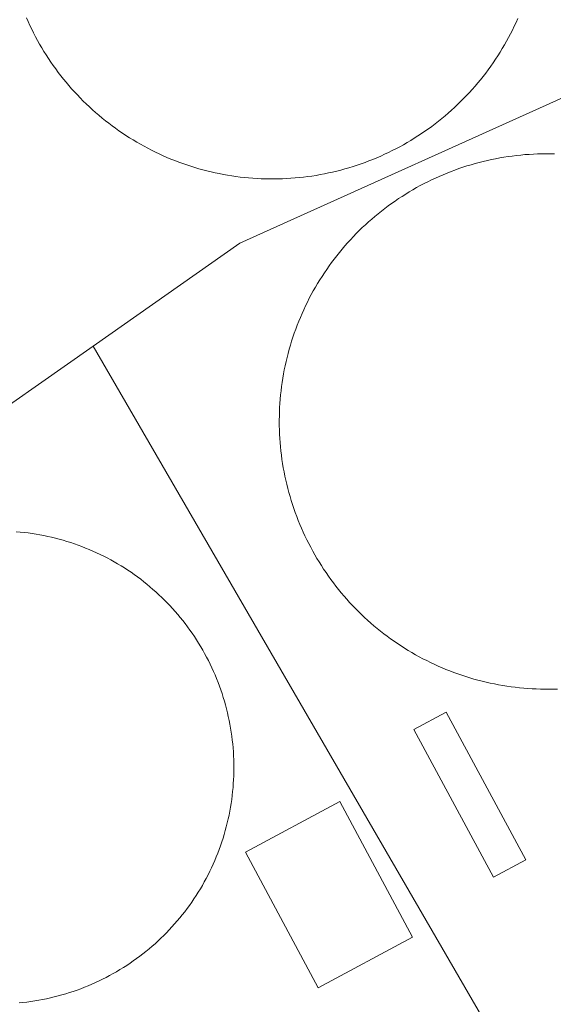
# Model space of a CAD drawing. Header units: metres. Extents: x 80938 to 82288, y 446951 to 448452.
# Tile 69 of 96: x 81763 to 81827, y 448049 to 448167. Entities that reach past the tile are written whole.
import ezdxf

# ---------------------------------------------------------------- set-up
doc = ezdxf.new("R2010")
doc.units = ezdxf.units.M
doc.header["$MEASUREMENT"] = 0
for name, color, linetype, lineweight in [('B-WE-OG-BEBOUWING-GV', 253, 'Continuous', 35), ('B-WE-OG-BEBOUWING_BEZINKTANK-GV', 253, 'Continuous', 35), ('B-WE-OG-BEBOUWING_OPSLAGTANK-GV', 253, 'Continuous', 35), ('B-WE-OG-TERREIN_ERF-GV', 253, 'Continuous', 18)]:
    doc.layers.add(name, color=color, linetype=linetype, lineweight=lineweight)

msp = doc.modelspace()

# ---------------------------------------------------------------- linework, layer by layer
at = {"layer": 'B-WE-OG-BEBOUWING-GV', "linetype": 'Continuous', "lineweight": 0}
for points in [[(81823.66, 448066.5), (81814.107, 448084.221), (81810.246, 448082.14), (81819.798, 448064.419)], [(81810.072, 448057.23), (81801.349, 448073.507), (81790.047, 448067.45), (81798.769, 448051.173)]]:
    msp.add_lwpolyline(points, close=True, dxfattribs=at)
at = {"layer": 'B-WE-OG-BEBOUWING_BEZINKTANK-GV', "linetype": 'Continuous', "lineweight": 0}
msp.add_lwpolyline([(81762.868, 448049.352), (81763.342, 448049.4), (81763.815, 448049.456), (81764.288, 448049.519), (81764.759, 448049.59), (81765.229, 448049.67), (81765.697, 448049.757), (81766.164, 448049.852), (81766.629, 448049.955), (81767.092, 448050.065), (81767.554, 448050.184), (81768.013, 448050.31), (81768.47, 448050.444), (81768.925, 448050.585), (81769.378, 448050.734), (81769.828, 448050.891), (81770.275, 448051.055), (81770.719, 448051.227), (81771.161, 448051.406), (81771.599, 448051.593), (81772.034, 448051.786), (81772.466, 448051.988), (81772.895, 448052.196), (81773.319, 448052.411), (81773.741, 448052.634), (81774.158, 448052.864), (81774.572, 448053.1), (81774.981, 448053.344), (81775.386, 448053.594), (81775.787, 448053.851), (81776.184, 448054.115), (81776.576, 448054.386), (81776.964, 448054.663), (81777.347, 448054.946), (81777.725, 448055.236), (81778.098, 448055.532), (81778.466, 448055.835), (81778.829, 448056.143), (81779.187, 448056.458), (81779.539, 448056.778), (81779.886, 448057.105), (81780.228, 448057.437), (81780.563, 448057.775), (81780.894, 448058.119), (81781.218, 448058.468), (81781.536, 448058.822), (81781.849, 448059.182), (81782.155, 448059.547), (81782.455, 448059.917), (81782.749, 448060.292), (81783.036, 448060.671), (81783.318, 448061.056), (81783.592, 448061.445), (81783.86, 448061.839), (81784.122, 448062.238), (81784.376, 448062.64), (81784.624, 448063.047), (81784.865, 448063.458), (81785.099, 448063.873), (81785.326, 448064.292), (81785.547, 448064.714), (81785.759, 448065.14), (81785.965, 448065.57), (81786.163, 448066.003), (81786.355, 448066.44), (81786.538, 448066.879), (81786.715, 448067.322), (81786.884, 448067.767), (81787.045, 448068.215), (81787.199, 448068.666), (81787.345, 448069.12), (81787.484, 448069.575), (81787.615, 448070.034), (81787.738, 448070.494), (81787.854, 448070.956), (81787.962, 448071.42), (81788.062, 448071.886), (81788.154, 448072.353), (81788.238, 448072.822), (81788.314, 448073.292), (81788.383, 448073.764), (81788.443, 448074.236), (81788.496, 448074.71), (81788.541, 448075.184), (81788.577, 448075.659), (81788.606, 448076.135), (81788.627, 448076.611), (81788.639, 448077.087), (81788.644, 448077.563), (81788.641, 448078.04), (81788.63, 448078.516), (81788.61, 448078.992), (81788.583, 448079.468), (81788.548, 448079.943), (81788.504, 448080.417), (81788.453, 448080.891), (81788.394, 448081.363), (81788.327, 448081.835), (81788.252, 448082.306), (81788.169, 448082.775), (81788.078, 448083.242), (81787.98, 448083.709), (81787.873, 448084.173), (81787.759, 448084.635), (81787.637, 448085.096), (81787.508, 448085.554), (81787.37, 448086.011), (81787.225, 448086.464), (81787.073, 448086.916), (81786.913, 448087.365), (81786.745, 448087.81), (81786.57, 448088.253), (81786.387, 448088.694), (81786.198, 448089.131), (81786, 448089.564), (81785.796, 448089.995), (81785.584, 448090.421), (81785.365, 448090.845), (81785.14, 448091.264), (81784.907, 448091.68), (81784.667, 448092.091), (81784.42, 448092.499), (81784.167, 448092.902), (81783.907, 448093.301), (81783.64, 448093.696), (81783.366, 448094.086), (81783.086, 448094.472), (81782.8, 448094.852), (81782.507, 448095.228), (81782.208, 448095.599), (81781.903, 448095.965), (81781.591, 448096.325), (81781.274, 448096.681), (81780.951, 448097.031), (81780.622, 448097.375), (81780.334, 448097.667), (81779.994, 448098.001), (81779.649, 448098.329), (81779.298, 448098.652), (81778.942, 448098.968), (81778.581, 448099.279), (81778.214, 448099.583), (81777.843, 448099.881), (81777.466, 448100.173), (81777.085, 448100.459), (81776.699, 448100.738), (81776.308, 448101.01), (81775.913, 448101.276), (81775.513, 448101.536), (81775.109, 448101.788), (81774.701, 448102.034), (81774.289, 448102.273), (81773.872, 448102.504), (81773.453, 448102.729), (81773.029, 448102.947), (81772.601, 448103.158), (81772.171, 448103.361), (81771.736, 448103.557), (81771.299, 448103.746), (81770.859, 448103.927), (81770.415, 448104.102), (81769.969, 448104.268), (81769.52, 448104.427), (81769.068, 448104.579), (81768.614, 448104.723), (81768.157, 448104.859), (81767.699, 448104.987), (81767.238, 448105.108), (81766.775, 448105.221), (81766.31, 448105.326), (81765.844, 448105.424), (81765.376, 448105.514), (81764.907, 448105.595), (81764.436, 448105.669), (81763.964, 448105.735), (81763.491, 448105.793), (81763.018, 448105.843), (81762.543, 448105.885)], dxfattribs=at)
at = {"layer": 'B-WE-OG-BEBOUWING_OPSLAGTANK-GV', "linetype": 'Continuous', "lineweight": 0}
msp.add_lwpolyline([(81827.107, 448151.213), (81826.6, 448151.223), (81826.093, 448151.225), (81825.587, 448151.22), (81825.08, 448151.206), (81824.573, 448151.184), (81824.067, 448151.154), (81823.562, 448151.116), (81823.057, 448151.07), (81822.553, 448151.017), (81822.05, 448150.955), (81821.548, 448150.885), (81821.047, 448150.808), (81820.547, 448150.722), (81820.049, 448150.629), (81819.552, 448150.528), (81819.057, 448150.419), (81818.564, 448150.302), (81818.073, 448150.177), (81817.583, 448150.045), (81817.096, 448149.905), (81816.611, 448149.757), (81816.129, 448149.602), (81815.649, 448149.439), (81815.171, 448149.269), (81814.697, 448149.091), (81814.225, 448148.905), (81813.756, 448148.712), (81813.291, 448148.512), (81812.828, 448148.304), (81812.369, 448148.089), (81811.913, 448147.867), (81811.461, 448147.638), (81811.013, 448147.402), (81810.568, 448147.159), (81810.127, 448146.908), (81809.691, 448146.651), (81809.258, 448146.387), (81808.83, 448146.116), (81808.406, 448145.838), (81807.986, 448145.554), (81807.571, 448145.263), (81807.16, 448144.965), (81806.755, 448144.661), (81806.354, 448144.351), (81805.958, 448144.035), (81805.567, 448143.712), (81805.181, 448143.383), (81804.801, 448143.048), (81804.426, 448142.707), (81804.056, 448142.36), (81803.692, 448142.008), (81803.333, 448141.65), (81802.98, 448141.286), (81802.633, 448140.916), (81802.292, 448140.541), (81801.956, 448140.161), (81801.627, 448139.776), (81801.304, 448139.385), (81800.987, 448138.99), (81800.677, 448138.589), (81800.372, 448138.184), (81800.074, 448137.774), (81799.783, 448137.359), (81799.498, 448136.94), (81799.22, 448136.516), (81798.949, 448136.087), (81798.684, 448135.655), (81798.427, 448135.219), (81798.176, 448134.778), (81797.932, 448134.334), (81797.695, 448133.886), (81797.465, 448133.434), (81797.243, 448132.978), (81797.028, 448132.519), (81796.819, 448132.057), (81796.619, 448131.592), (81796.426, 448131.123), (81796.24, 448130.652), (81796.061, 448130.177), (81795.89, 448129.7), (81795.727, 448129.22), (81795.571, 448128.738), (81795.423, 448128.253), (81795.282, 448127.766), (81795.149, 448127.277), (81795.024, 448126.785), (81794.907, 448126.292), (81794.798, 448125.797), (81794.696, 448125.301), (81794.602, 448124.803), (81794.516, 448124.303), (81794.438, 448123.802), (81794.368, 448123.3), (81794.306, 448122.797), (81794.251, 448122.293), (81794.205, 448121.788), (81794.167, 448121.283), (81794.137, 448120.777), (81794.114, 448120.27), (81794.1, 448119.764), (81794.093, 448119.257), (81794.093, 448119.107), (81794.097, 448118.6), (81794.109, 448118.093), (81794.129, 448117.587), (81794.157, 448117.081), (81794.193, 448116.575), (81794.237, 448116.07), (81794.289, 448115.566), (81794.349, 448115.063), (81794.416, 448114.56), (81794.492, 448114.059), (81794.576, 448113.559), (81794.667, 448113.06), (81794.767, 448112.563), (81794.874, 448112.068), (81794.989, 448111.574), (81795.111, 448111.082), (81795.242, 448110.593), (81795.38, 448110.105), (81795.526, 448109.62), (81795.68, 448109.136), (81795.841, 448108.656), (81796.01, 448108.178), (81796.186, 448107.703), (81796.37, 448107.23), (81796.561, 448106.761), (81796.759, 448106.294), (81796.965, 448105.831), (81797.178, 448105.371), (81797.399, 448104.915), (81797.626, 448104.462), (81797.861, 448104.012), (81798.103, 448103.567), (81798.351, 448103.125), (81798.607, 448102.687), (81798.87, 448102.254), (81799.139, 448101.824), (81799.415, 448101.399), (81799.698, 448100.979), (81799.987, 448100.562), (81800.283, 448100.151), (81800.585, 448099.744), (81800.894, 448099.342), (81801.209, 448098.945), (81801.531, 448098.553), (81801.858, 448098.166), (81802.192, 448097.784), (81802.531, 448097.408), (81802.876, 448097.037), (81803.228, 448096.671), (81803.585, 448096.311), (81803.947, 448095.957), (81804.315, 448095.609), (81804.689, 448095.266), (81805.068, 448094.929), (81805.452, 448094.598), (81805.841, 448094.274), (81806.236, 448093.956), (81806.635, 448093.644), (81807.04, 448093.338), (81807.448, 448093.038), (81807.862, 448092.745), (81808.281, 448092.459), (81808.703, 448092.179), (81809.13, 448091.907), (81809.562, 448091.64), (81809.997, 448091.381), (81810.437, 448091.129), (81810.88, 448090.883), (81811.328, 448090.645), (81811.779, 448090.413), (81812.233, 448090.189), (81812.692, 448089.972), (81813.153, 448089.762), (81813.618, 448089.56), (81814.086, 448089.365), (81814.556, 448089.177), (81815.03, 448088.997), (81815.507, 448088.824), (81815.986, 448088.659), (81816.468, 448088.501), (81816.952, 448088.352), (81817.438, 448088.209), (81817.927, 448088.075), (81818.418, 448087.948), (81818.911, 448087.829), (81819.405, 448087.717), (81819.902, 448087.614), (81820.399, 448087.518), (81820.898, 448087.43), (81821.399, 448087.35), (81821.901, 448087.278), (81822.404, 448087.214), (81822.907, 448087.158), (81823.412, 448087.11), (81823.917, 448087.07), (81824.423, 448087.038), (81824.929, 448087.013), (81825.436, 448086.997), (81825.943, 448086.989), (81826.45, 448086.989), (81826.957, 448086.996), (81827.463, 448087.012)], dxfattribs=at)
at = {"layer": 'B-WE-OG-TERREIN_ERF-GV', "linetype": 'Continuous', "lineweight": 0}
for points in [[(81822.711, 448167.449), (81822.503, 448166.986), (81822.289, 448166.526), (81822.067, 448166.07), (81821.838, 448165.618), (81821.602, 448165.169), (81821.358, 448164.723), (81821.108, 448164.282), (81820.851, 448163.845), (81820.587, 448163.412), (81820.316, 448162.983), (81820.038, 448162.558), (81819.754, 448162.138), (81819.464, 448161.722), (81819.166, 448161.311), (81818.862, 448160.905), (81818.552, 448160.504), (81818.236, 448160.107), (81817.913, 448159.716), (81817.584, 448159.329), (81817.25, 448158.948), (81816.909, 448158.573), (81816.562, 448158.202), (81816.21, 448157.837), (81815.851, 448157.478), (81815.488, 448157.125), (81815.118, 448156.777), (81814.744, 448156.435), (81814.363, 448156.099), (81813.978, 448155.769), (81813.587, 448155.445), (81813.192, 448155.128), (81812.791, 448154.817), (81812.386, 448154.512), (81811.976, 448154.213), (81811.561, 448153.921), (81811.142, 448153.636), (81810.718, 448153.357), (81810.29, 448153.085), (81809.857, 448152.819), (81809.421, 448152.561), (81808.98, 448152.31), (81808.536, 448152.065), (81808.088, 448151.828), (81807.636, 448151.597), (81807.18, 448151.374), (81806.721, 448151.158), (81806.259, 448150.949), (81805.793, 448150.748), (81805.324, 448150.554), (81804.853, 448150.367), (81804.378, 448150.188), (81803.901, 448150.016), (81803.421, 448149.852), (81802.938, 448149.695), (81802.453, 448149.546), (81801.966, 448149.405), (81801.477, 448149.271), (81800.985, 448149.146), (81800.492, 448149.028), (81799.997, 448148.917), (81799.5, 448148.815), (81799.002, 448148.72), (81798.502, 448148.634), (81798.001, 448148.555), (81797.499, 448148.484), (81796.995, 448148.421), (81796.491, 448148.366), (81795.986, 448148.319), (81795.48, 448148.28), (81794.974, 448148.249), (81794.467, 448148.225), (81793.96, 448148.21), (81793.453, 448148.203), (81792.945, 448148.204), (81792.438, 448148.213), (81791.931, 448148.23), (81791.424, 448148.254), (81790.918, 448148.287), (81790.413, 448148.328), (81789.908, 448148.377), (81789.403, 448148.433), (81788.9, 448148.498), (81788.398, 448148.571), (81787.898, 448148.651), (81787.398, 448148.74), (81786.9, 448148.836), (81786.403, 448148.94), (81785.909, 448149.052), (81785.416, 448149.172), (81784.925, 448149.299), (81784.436, 448149.434), (81783.949, 448149.577), (81783.464, 448149.728), (81782.983, 448149.886), (81782.503, 448150.052), (81782.026, 448150.225), (81781.552, 448150.406), (81781.081, 448150.594), (81780.613, 448150.79), (81780.148, 448150.992), (81779.687, 448151.203), (81779.228, 448151.42), (81778.774, 448151.645), (81778.323, 448151.877), (81777.875, 448152.116), (81777.431, 448152.362), (81776.992, 448152.615), (81776.556, 448152.875), (81776.124, 448153.142), (81775.697, 448153.415), (81775.274, 448153.695), (81774.856, 448153.982), (81774.442, 448154.275), (81774.033, 448154.575), (81773.629, 448154.882), (81773.229, 448155.194), (81772.835, 448155.513), (81772.445, 448155.838), (81772.061, 448156.169), (81771.682, 448156.507), (81771.308, 448156.85), (81770.94, 448157.199), (81770.577, 448157.553), (81770.22, 448157.914), (81769.869, 448158.28), (81769.524, 448158.651), (81769.184, 448159.028), (81768.851, 448159.41), (81768.523, 448159.798), (81768.202, 448160.19), (81767.887, 448160.588), (81767.578, 448160.99), (81767.275, 448161.398), (81766.98, 448161.81), (81766.69, 448162.226), (81766.407, 448162.647), (81766.131, 448163.073), (81765.862, 448163.503), (81765.599, 448163.937), (81765.343, 448164.375), (81765.095, 448164.817), (81764.853, 448165.263), (81764.618, 448165.713), (81764.391, 448166.166), (81764.17, 448166.623), (81763.957, 448167.083), (81763.751, 448167.547)], [(81620.331, 448041.644), (81660.38, 448061.909), (81700.429, 448082.175), (81707.264, 448105.657), (81739.351, 448105.416), (81771.752, 448128.128), (81789.372, 448140.479), (81831.774, 448159.599)], [(81831.774, 448159.599), (81789.372, 448140.479), (81771.752, 448128.128), (81849.204, 447994.599)], [(81827.463, 448087.012), (81826.957, 448086.996), (81826.45, 448086.989), (81825.943, 448086.989), (81825.436, 448086.997), (81824.929, 448087.013), (81824.423, 448087.038), (81823.917, 448087.07), (81823.412, 448087.11), (81822.907, 448087.158), (81822.404, 448087.214), (81821.901, 448087.278), (81821.399, 448087.35), (81820.898, 448087.43), (81820.399, 448087.518), (81819.902, 448087.614), (81819.405, 448087.717), (81818.911, 448087.829), (81818.418, 448087.948), (81817.927, 448088.075), (81817.438, 448088.209), (81816.952, 448088.352), (81816.468, 448088.501), (81815.986, 448088.659), (81815.507, 448088.824), (81815.03, 448088.997), (81814.556, 448089.177), (81814.086, 448089.365), (81813.618, 448089.56), (81813.153, 448089.762), (81812.692, 448089.972), (81812.233, 448090.189), (81811.779, 448090.413), (81811.328, 448090.645), (81810.88, 448090.883), (81810.437, 448091.129), (81809.997, 448091.381), (81809.562, 448091.64), (81809.13, 448091.907), (81808.703, 448092.179), (81808.281, 448092.459), (81807.862, 448092.745), (81807.448, 448093.038), (81807.04, 448093.338), (81806.635, 448093.644), (81806.236, 448093.956), (81805.841, 448094.274), (81805.452, 448094.598), (81805.068, 448094.929), (81804.689, 448095.266), (81804.315, 448095.609), (81803.947, 448095.957), (81803.585, 448096.311), (81803.228, 448096.671), (81802.876, 448097.037), (81802.531, 448097.408), (81802.192, 448097.784), (81801.858, 448098.166), (81801.531, 448098.553), (81801.209, 448098.945), (81800.894, 448099.342), (81800.585, 448099.744), (81800.283, 448100.151), (81799.987, 448100.562), (81799.698, 448100.979), (81799.415, 448101.399), (81799.139, 448101.824), (81798.87, 448102.254), (81798.607, 448102.687), (81798.351, 448103.125), (81798.103, 448103.567), (81797.861, 448104.012), (81797.626, 448104.462), (81797.399, 448104.915), (81797.178, 448105.371), (81796.965, 448105.831), (81796.759, 448106.294), (81796.561, 448106.761), (81796.37, 448107.23), (81796.186, 448107.703), (81796.01, 448108.178), (81795.841, 448108.656), (81795.68, 448109.136), (81795.526, 448109.62), (81795.38, 448110.105), (81795.242, 448110.593), (81795.111, 448111.082), (81794.989, 448111.574), (81794.874, 448112.068), (81794.767, 448112.563), (81794.667, 448113.06), (81794.576, 448113.559), (81794.492, 448114.059), (81794.416, 448114.56), (81794.349, 448115.063), (81794.289, 448115.566), (81794.237, 448116.07), (81794.193, 448116.575), (81794.157, 448117.081), (81794.129, 448117.587), (81794.109, 448118.093), (81794.097, 448118.6), (81794.093, 448119.107), (81794.093, 448119.257), (81794.1, 448119.764), (81794.114, 448120.27), (81794.137, 448120.777), (81794.167, 448121.283), (81794.205, 448121.788), (81794.251, 448122.293), (81794.306, 448122.797), (81794.368, 448123.3), (81794.438, 448123.802), (81794.516, 448124.303), (81794.602, 448124.803), (81794.696, 448125.301), (81794.798, 448125.797), (81794.907, 448126.292), (81795.024, 448126.785), (81795.149, 448127.277), (81795.282, 448127.766), (81795.423, 448128.253), (81795.571, 448128.738), (81795.727, 448129.22), (81795.89, 448129.7), (81796.061, 448130.177), (81796.24, 448130.652), (81796.426, 448131.123), (81796.619, 448131.592), (81796.819, 448132.057), (81797.028, 448132.519), (81797.243, 448132.978), (81797.465, 448133.434), (81797.695, 448133.886), (81797.932, 448134.334), (81798.176, 448134.778), (81798.427, 448135.219), (81798.684, 448135.655), (81798.949, 448136.087), (81799.22, 448136.516), (81799.498, 448136.94), (81799.783, 448137.359), (81800.074, 448137.774), (81800.372, 448138.184), (81800.677, 448138.589), (81800.987, 448138.99), (81801.304, 448139.385), (81801.627, 448139.776), (81801.956, 448140.161), (81802.292, 448140.541), (81802.633, 448140.916), (81802.98, 448141.286), (81803.333, 448141.65), (81803.692, 448142.008), (81804.056, 448142.36), (81804.426, 448142.707), (81804.801, 448143.048), (81805.181, 448143.383), (81805.567, 448143.712), (81805.958, 448144.035), (81806.354, 448144.351), (81806.755, 448144.661), (81807.16, 448144.965), (81807.571, 448145.263), (81807.986, 448145.554), (81808.406, 448145.838), (81808.83, 448146.116), (81809.258, 448146.387), (81809.691, 448146.651), (81810.127, 448146.908), (81810.568, 448147.159), (81811.013, 448147.402), (81811.461, 448147.638), (81811.913, 448147.867), (81812.369, 448148.089), (81812.828, 448148.304), (81813.291, 448148.512), (81813.756, 448148.712), (81814.225, 448148.905), (81814.697, 448149.091), (81815.171, 448149.269), (81815.649, 448149.439), (81816.129, 448149.602), (81816.611, 448149.757), (81817.096, 448149.905), (81817.583, 448150.045), (81818.073, 448150.177), (81818.564, 448150.302), (81819.057, 448150.419), (81819.552, 448150.528), (81820.049, 448150.629), (81820.547, 448150.722), (81821.047, 448150.808), (81821.548, 448150.885), (81822.05, 448150.955), (81822.553, 448151.017), (81823.057, 448151.07), (81823.562, 448151.116), (81824.067, 448151.154), (81824.573, 448151.184), (81825.08, 448151.206), (81825.587, 448151.22), (81826.093, 448151.225), (81826.6, 448151.223), (81827.107, 448151.213)], [(81849.204, 447994.599), (81771.752, 448128.128), (81739.351, 448105.416), (81707.264, 448105.657), (81700.429, 448082.175), (81660.38, 448061.909), (81724.836, 447941.321), (81762.15, 447877.629), (81760.37, 447803.271), (81807.673, 447828.805), (81884.876, 447870.564)], [(81762.543, 448105.885), (81763.018, 448105.843), (81763.491, 448105.793), (81763.964, 448105.735), (81764.436, 448105.669), (81764.907, 448105.595), (81765.376, 448105.514), (81765.844, 448105.424), (81766.31, 448105.326), (81766.775, 448105.221), (81767.238, 448105.108), (81767.699, 448104.987), (81768.157, 448104.859), (81768.614, 448104.723), (81769.068, 448104.579), (81769.52, 448104.427), (81769.969, 448104.268), (81770.415, 448104.102), (81770.859, 448103.927), (81771.299, 448103.746), (81771.736, 448103.557), (81772.171, 448103.361), (81772.601, 448103.158), (81773.029, 448102.947), (81773.453, 448102.729), (81773.872, 448102.504), (81774.289, 448102.273), (81774.701, 448102.034), (81775.109, 448101.788), (81775.513, 448101.536), (81775.913, 448101.276), (81776.308, 448101.01), (81776.699, 448100.738), (81777.085, 448100.459), (81777.466, 448100.173), (81777.843, 448099.881), (81778.214, 448099.583), (81778.581, 448099.279), (81778.942, 448098.968), (81779.298, 448098.652), (81779.649, 448098.329), (81779.994, 448098.001), (81780.334, 448097.667), (81780.622, 448097.375), (81780.951, 448097.031), (81781.274, 448096.681), (81781.591, 448096.325), (81781.903, 448095.965), (81782.208, 448095.599), (81782.507, 448095.228), (81782.8, 448094.852), (81783.086, 448094.472), (81783.366, 448094.086), (81783.64, 448093.696), (81783.907, 448093.301), (81784.167, 448092.902), (81784.42, 448092.499), (81784.667, 448092.091), (81784.907, 448091.68), (81785.14, 448091.264), (81785.365, 448090.845), (81785.584, 448090.421), (81785.796, 448089.995), (81786, 448089.564), (81786.198, 448089.131), (81786.387, 448088.694), (81786.57, 448088.253), (81786.745, 448087.81), (81786.913, 448087.365), (81787.073, 448086.916), (81787.225, 448086.464), (81787.37, 448086.011), (81787.508, 448085.554), (81787.637, 448085.096), (81787.759, 448084.635), (81787.873, 448084.173), (81787.98, 448083.709), (81788.078, 448083.242), (81788.169, 448082.775), (81788.252, 448082.306), (81788.327, 448081.835), (81788.394, 448081.363), (81788.453, 448080.891), (81788.504, 448080.417), (81788.548, 448079.943), (81788.583, 448079.468), (81788.61, 448078.992), (81788.63, 448078.516), (81788.641, 448078.04), (81788.644, 448077.563), (81788.639, 448077.087), (81788.627, 448076.611), (81788.606, 448076.135), (81788.577, 448075.659), (81788.541, 448075.184), (81788.496, 448074.71), (81788.443, 448074.236), (81788.383, 448073.764), (81788.314, 448073.292), (81788.238, 448072.822), (81788.154, 448072.353), (81788.062, 448071.886), (81787.962, 448071.42), (81787.854, 448070.956), (81787.738, 448070.494), (81787.615, 448070.034), (81787.484, 448069.575), (81787.345, 448069.12), (81787.199, 448068.666), (81787.045, 448068.215), (81786.884, 448067.767), (81786.715, 448067.322), (81786.538, 448066.879), (81786.355, 448066.44), (81786.163, 448066.003), (81785.965, 448065.57), (81785.759, 448065.14), (81785.547, 448064.714), (81785.326, 448064.292), (81785.099, 448063.873), (81784.865, 448063.458), (81784.624, 448063.047), (81784.376, 448062.64), (81784.122, 448062.238), (81783.86, 448061.839), (81783.592, 448061.445), (81783.318, 448061.056), (81783.036, 448060.671), (81782.749, 448060.292), (81782.455, 448059.917), (81782.155, 448059.547), (81781.849, 448059.182), (81781.536, 448058.822), (81781.218, 448058.468), (81780.894, 448058.119), (81780.563, 448057.775), (81780.228, 448057.437), (81779.886, 448057.105), (81779.539, 448056.778), (81779.187, 448056.458), (81778.829, 448056.143), (81778.466, 448055.835), (81778.098, 448055.532), (81777.725, 448055.236), (81777.347, 448054.946), (81776.964, 448054.663), (81776.576, 448054.386), (81776.184, 448054.115), (81775.787, 448053.851), (81775.386, 448053.594), (81774.981, 448053.344), (81774.572, 448053.1), (81774.158, 448052.864), (81773.741, 448052.634), (81773.319, 448052.411), (81772.895, 448052.196), (81772.466, 448051.988), (81772.034, 448051.786), (81771.599, 448051.593), (81771.161, 448051.406), (81770.719, 448051.227), (81770.275, 448051.055), (81769.828, 448050.891), (81769.378, 448050.734), (81768.925, 448050.585), (81768.47, 448050.444), (81768.013, 448050.31), (81767.554, 448050.184), (81767.092, 448050.065), (81766.629, 448049.955), (81766.164, 448049.852), (81765.697, 448049.757), (81765.229, 448049.67), (81764.759, 448049.59), (81764.288, 448049.519), (81763.815, 448049.456), (81763.342, 448049.4), (81762.868, 448049.352)]]:
    msp.add_lwpolyline(points, dxfattribs=at)
for points in [[(81823.66, 448066.5), (81819.798, 448064.419), (81810.246, 448082.14), (81814.107, 448084.221)], [(81810.072, 448057.23), (81798.769, 448051.173), (81790.047, 448067.45), (81801.349, 448073.507)]]:
    msp.add_lwpolyline(points, close=True, dxfattribs=at)

doc.saveas('drawing.dxf')
